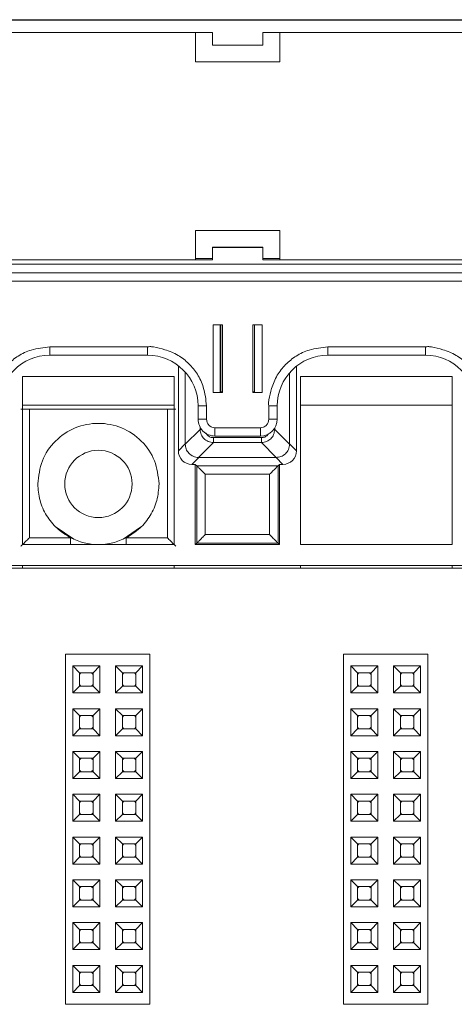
# Paper-space layout 'Blatt2' of a CAD drawing. Header units: millimetres. Extents: x 257 to 862, y 404 to 535.
# Tile 26 of 36: x 695 to 721, y 477 to 535. Entities that reach past the tile are written whole.
import ezdxf

# ---------------------------------------------------------------- set-up
doc = ezdxf.new("R2010")
doc.units = ezdxf.units.MM

psp = doc.layouts.new('Blatt2')

# ---------------------------------------------------------------- linework, layer by layer
at = {"color": 7, "linetype": 'Continuous', "lineweight": 15}
for p, q in [((642.597, 535.141), (806.897, 535.141)), ((699.497, 535.16), (683.997, 535.16)), ((699.497, 535.16), (700.497, 535.16)), ((715.997, 535.16), (700.497, 535.16)), ((715.997, 535.16), (716.997, 535.16)), ((732.497, 535.16), (716.997, 535.16)), ((693.247, 534.391), (706.747, 534.391)), ((705.747, 534.391), (705.747, 532.65)), ((706.747, 533.641), (706.747, 534.391)), ((709.747, 534.391), (723.247, 534.391)), ((709.747, 534.391), (709.747, 533.641)), ((710.747, 532.65), (710.747, 534.391)), ((709.747, 533.641), (706.747, 533.641)), ((705.747, 532.66), (710.747, 532.66)), ((705.747, 532.65), (710.747, 532.65)), ((710.747, 522.65), (705.747, 522.65)), ((705.747, 522.65), (705.747, 520.9)), ((710.747, 520.9), (710.747, 522.65)), ((706.747, 521.646), (706.747, 521.642)), ((709.747, 521.646), (706.747, 521.646)), ((706.747, 520.892), (706.747, 521.642)), ((706.747, 521.642), (709.747, 521.642)), ((709.747, 521.642), (709.747, 521.646)), ((709.747, 521.642), (709.747, 520.892)), ((642.597, 520.642), (806.897, 520.642)), ((706.747, 520.892), (693.247, 520.892)), ((705.747, 520.9), (694.247, 520.9)), ((705.747, 520.972), (706.747, 520.972)), ((709.747, 520.972), (710.747, 520.972)), ((723.247, 520.892), (709.747, 520.892)), ((722.247, 520.9), (710.747, 520.9)), ((642.597, 520.137), (806.897, 520.137)), ((806.897, 520.135), (642.597, 520.135)), ((642.597, 519.63), (806.897, 519.63)), ((707.347, 517.031), (706.797, 517.031)), ((706.797, 517.031), (706.797, 513.031)), ((707.219, 513.042), (707.219, 517.031)), ((707.347, 513.031), (707.347, 517.031)), ((709.147, 517.031), (709.147, 513.031)), ((709.697, 517.031), (709.147, 517.031)), ((709.247, 517.031), (709.247, 513.042)), ((709.697, 513.031), (709.697, 517.031)), ((702.897, 515.731), (697.097, 515.731)), ((697.097, 515.235), (697.097, 515.731)), ((702.897, 515.235), (702.897, 515.731)), ((719.397, 515.731), (713.597, 515.731)), ((713.597, 515.235), (713.597, 515.731)), ((719.397, 515.235), (719.397, 515.731)), ((697.097, 515.235), (702.897, 515.235)), ((713.597, 515.235), (719.397, 515.235)), ((704.729, 514.611), (704.729, 509.555)), ((711.737, 509.555), (711.737, 514.589)), ((704.483, 513.963), (695.483, 513.963)), ((695.483, 513.963), (695.483, 503.99)), ((704.483, 503.99), (704.483, 513.963)), ((705.137, 509.964), (705.137, 514.231)), ((711.329, 514.198), (711.329, 509.964)), ((720.983, 513.963), (711.983, 513.963)), ((711.983, 513.963), (711.983, 503.99)), ((720.983, 503.99), (720.983, 513.963)), ((706.797, 513.031), (707.347, 513.031)), ((707.219, 513.059), (707.247, 513.059)), ((707.347, 513.042), (707.219, 513.042)), ((709.247, 513.042), (709.147, 513.042)), ((709.147, 513.031), (709.697, 513.031)), ((695.483, 512.266), (704.483, 512.266)), ((705.897, 512.235), (705.897, 511.435)), ((706.397, 511.431), (706.397, 512.231)), ((710.097, 512.231), (710.097, 511.431)), ((710.597, 511.435), (710.597, 512.235)), ((711.983, 512.266), (720.983, 512.266)), ((695.885, 504.392), (695.885, 512.033)), ((695.885, 512.033), (704.081, 512.033)), ((704.081, 504.392), (704.081, 512.033)), ((706.018, 510.832), (705.137, 509.95)), ((709.597, 510.931), (706.897, 510.931)), ((706.897, 510.435), (706.897, 510.931)), ((709.597, 510.435), (709.597, 510.931)), ((711.329, 509.95), (710.448, 510.832)), ((704.729, 509.555), (705.137, 509.964)), ((705.137, 509.95), (705.137, 509.964)), ((705.924, 509.164), (706.805, 510.045)), ((706.805, 510.34), (709.661, 510.34)), ((706.805, 510.34), (706.805, 510.045)), ((706.805, 510.045), (709.661, 510.045)), ((706.897, 510.435), (709.597, 510.435)), ((709.661, 510.34), (709.661, 510.045)), ((709.661, 510.045), (710.542, 509.164)), ((711.329, 509.964), (711.329, 509.95)), ((711.329, 509.964), (711.737, 509.555)), ((705.937, 509.164), (705.529, 508.755)), ((705.529, 508.755), (705.733, 508.755)), ((705.733, 508.755), (705.822, 508.666)), ((705.733, 508.755), (705.733, 503.99)), ((705.937, 509.164), (705.924, 509.164)), ((710.529, 509.164), (705.937, 509.164)), ((710.542, 509.164), (710.529, 509.164)), ((710.529, 509.164), (710.937, 508.755)), ((710.644, 508.666), (710.733, 508.755)), ((710.733, 508.755), (710.937, 508.755)), ((710.733, 503.99), (710.733, 508.755)), ((705.822, 508.666), (710.644, 508.666)), ((705.822, 508.666), (705.822, 504.079)), ((710.144, 508.166), (706.322, 508.166)), ((706.322, 508.166), (706.322, 504.579)), ((710.144, 504.579), (710.144, 508.166)), ((710.644, 504.079), (710.644, 508.666)), ((697.479, 505.016), (698.52, 504.32)), ((701.446, 504.32), (702.486, 505.016)), ((698.329, 504.392), (695.885, 504.392)), ((704.081, 504.392), (701.637, 504.392)), ((705.733, 503.99), (705.822, 504.079)), ((705.822, 504.079), (710.644, 504.079)), ((706.322, 504.579), (710.144, 504.579)), ((710.733, 503.99), (710.644, 504.079)), ((695.483, 503.99), (704.483, 503.99)), ((705.733, 503.99), (710.733, 503.99)), ((711.983, 503.99), (720.983, 503.99)), ((826.514, 502.59), (259.333, 502.59)), ((807.233, 502.74), (642.233, 502.74)), ((695.483, 502.59), (695.483, 502.74)), ((704.483, 502.74), (704.483, 502.59)), ((711.983, 502.59), (711.983, 502.74)), ((720.983, 502.59), (720.983, 502.74)), ((698.033, 476.69), (698.033, 497.49)), ((698.033, 497.49), (703.033, 497.49)), ((703.033, 476.69), (703.033, 497.49)), ((714.533, 497.49), (719.533, 497.49)), ((714.533, 476.69), (714.533, 497.49)), ((719.533, 476.69), (719.533, 497.49)), ((698.463, 496.78), (700.063, 496.78)), ((698.463, 495.18), (698.463, 496.78)), ((698.463, 496.78), (698.863, 496.38)), ((699.663, 496.38), (700.063, 496.78)), ((700.063, 496.78), (700.063, 495.18)), ((701.003, 495.18), (701.003, 496.78)), ((701.003, 496.78), (701.403, 496.38)), ((701.003, 496.78), (702.603, 496.78)), ((702.203, 496.38), (702.603, 496.78)), ((702.603, 496.78), (702.603, 495.18)), ((714.963, 496.78), (716.563, 496.78)), ((714.963, 495.18), (714.963, 496.78)), ((714.963, 496.78), (715.363, 496.38)), ((716.163, 496.38), (716.563, 496.78)), ((716.563, 496.78), (716.563, 495.18)), ((717.503, 496.78), (719.103, 496.78)), ((717.503, 495.18), (717.503, 496.78)), ((717.503, 496.78), (717.903, 496.38)), ((718.703, 496.38), (719.103, 496.78)), ((719.103, 496.78), (719.103, 495.18)), ((698.863, 495.58), (698.863, 496.38)), ((698.863, 496.38), (699.663, 496.38)), ((699.663, 496.38), (699.663, 495.58)), ((701.403, 495.58), (701.403, 496.38)), ((701.403, 496.38), (702.203, 496.38)), ((702.203, 496.38), (702.203, 495.58)), ((715.363, 496.38), (716.163, 496.38)), ((715.363, 495.58), (715.363, 496.38)), ((716.163, 496.38), (716.163, 495.58)), ((717.903, 496.38), (718.703, 496.38)), ((717.903, 495.58), (717.903, 496.38)), ((718.703, 496.38), (718.703, 495.58)), ((698.463, 495.18), (698.863, 495.58)), ((699.663, 495.58), (698.863, 495.58)), ((700.063, 495.18), (699.663, 495.58)), ((701.003, 495.18), (701.403, 495.58)), ((702.203, 495.58), (701.403, 495.58)), ((702.603, 495.18), (702.203, 495.58)), ((714.963, 495.18), (715.363, 495.58)), ((716.163, 495.58), (715.363, 495.58)), ((716.563, 495.18), (716.163, 495.58)), ((717.503, 495.18), (717.903, 495.58)), ((718.703, 495.58), (717.903, 495.58)), ((719.103, 495.18), (718.703, 495.58)), ((700.063, 495.18), (698.463, 495.18)), ((702.603, 495.18), (701.003, 495.18)), ((716.563, 495.18), (714.963, 495.18)), ((719.103, 495.18), (717.503, 495.18)), ((698.463, 494.24), (700.063, 494.24)), ((698.463, 492.64), (698.463, 494.24)), ((698.463, 494.24), (698.863, 493.84)), ((699.663, 493.84), (700.063, 494.24)), ((700.063, 494.24), (700.063, 492.64)), ((701.003, 494.24), (702.603, 494.24)), ((701.003, 492.64), (701.003, 494.24)), ((701.003, 494.24), (701.403, 493.84)), ((702.203, 493.84), (702.603, 494.24)), ((702.603, 494.24), (702.603, 492.64)), ((714.963, 494.24), (716.563, 494.24)), ((714.963, 492.64), (714.963, 494.24)), ((714.963, 494.24), (715.363, 493.84)), ((716.163, 493.84), (716.563, 494.24)), ((716.563, 494.24), (716.563, 492.64)), ((717.503, 494.24), (719.103, 494.24)), ((717.503, 492.64), (717.503, 494.24)), ((717.503, 494.24), (717.903, 493.84)), ((718.703, 493.84), (719.103, 494.24)), ((719.103, 494.24), (719.103, 492.64)), ((698.863, 493.84), (699.663, 493.84)), ((698.863, 493.04), (698.863, 493.84)), ((699.663, 493.84), (699.663, 493.04)), ((701.403, 493.04), (701.403, 493.84)), ((701.403, 493.84), (702.203, 493.84)), ((702.203, 493.84), (702.203, 493.04)), ((715.363, 493.84), (716.163, 493.84)), ((715.363, 493.04), (715.363, 493.84)), ((716.163, 493.84), (716.163, 493.04)), ((717.903, 493.84), (718.703, 493.84)), ((717.903, 493.04), (717.903, 493.84)), ((718.703, 493.84), (718.703, 493.04)), ((698.463, 492.64), (698.863, 493.04)), ((699.663, 493.04), (698.863, 493.04)), ((700.063, 492.64), (699.663, 493.04)), ((701.003, 492.64), (701.403, 493.04)), ((702.203, 493.04), (701.403, 493.04)), ((702.603, 492.64), (702.203, 493.04)), ((714.963, 492.64), (715.363, 493.04)), ((716.163, 493.04), (715.363, 493.04)), ((716.563, 492.64), (716.163, 493.04)), ((717.503, 492.64), (717.903, 493.04)), ((718.703, 493.04), (717.903, 493.04)), ((719.103, 492.64), (718.703, 493.04)), ((700.063, 492.64), (698.463, 492.64)), ((702.603, 492.64), (701.003, 492.64)), ((716.563, 492.64), (714.963, 492.64)), ((719.103, 492.64), (717.503, 492.64)), ((698.463, 490.1), (698.463, 491.7)), ((698.463, 491.7), (698.863, 491.3)), ((698.463, 491.7), (700.063, 491.7)), ((698.863, 490.5), (698.863, 491.3)), ((698.863, 491.3), (699.663, 491.3)), ((699.663, 491.3), (700.063, 491.7)), ((699.663, 491.3), (699.663, 490.5)), ((700.063, 491.7), (700.063, 490.1)), ((701.003, 491.7), (702.603, 491.7)), ((701.003, 490.1), (701.003, 491.7)), ((701.003, 491.7), (701.403, 491.3)), ((701.403, 491.3), (702.203, 491.3)), ((701.403, 490.5), (701.403, 491.3)), ((702.203, 491.3), (702.603, 491.7)), ((702.203, 491.3), (702.203, 490.5)), ((702.603, 491.7), (702.603, 490.1)), ((714.963, 491.7), (716.563, 491.7)), ((714.963, 490.1), (714.963, 491.7)), ((714.963, 491.7), (715.363, 491.3)), ((715.363, 490.5), (715.363, 491.3)), ((715.363, 491.3), (716.163, 491.3)), ((716.163, 491.3), (716.563, 491.7)), ((716.163, 491.3), (716.163, 490.5)), ((716.563, 491.7), (716.563, 490.1)), ((717.503, 491.7), (719.103, 491.7)), ((717.503, 490.1), (717.503, 491.7)), ((717.503, 491.7), (717.903, 491.3)), ((717.903, 491.3), (718.703, 491.3)), ((717.903, 490.5), (717.903, 491.3)), ((718.703, 491.3), (719.103, 491.7)), ((718.703, 491.3), (718.703, 490.5)), ((719.103, 491.7), (719.103, 490.1)), ((698.463, 490.1), (698.863, 490.5)), ((700.063, 490.1), (698.463, 490.1)), ((699.663, 490.5), (698.863, 490.5)), ((700.063, 490.1), (699.663, 490.5)), ((701.003, 490.1), (701.403, 490.5)), ((702.603, 490.1), (701.003, 490.1)), ((702.203, 490.5), (701.403, 490.5)), ((702.603, 490.1), (702.203, 490.5)), ((714.963, 490.1), (715.363, 490.5)), ((716.563, 490.1), (714.963, 490.1)), ((716.163, 490.5), (715.363, 490.5)), ((716.563, 490.1), (716.163, 490.5)), ((717.503, 490.1), (717.903, 490.5)), ((719.103, 490.1), (717.503, 490.1)), ((718.703, 490.5), (717.903, 490.5)), ((719.103, 490.1), (718.703, 490.5)), ((698.463, 487.56), (698.463, 489.16)), ((698.463, 489.16), (698.863, 488.76)), ((698.463, 489.16), (700.063, 489.16)), ((699.663, 488.76), (700.063, 489.16)), ((700.063, 489.16), (700.063, 487.56)), ((701.003, 489.16), (702.603, 489.16)), ((701.003, 487.56), (701.003, 489.16)), ((701.003, 489.16), (701.403, 488.76)), ((702.203, 488.76), (702.603, 489.16)), ((702.603, 489.16), (702.603, 487.56)), ((714.963, 489.16), (716.563, 489.16)), ((714.963, 489.16), (715.363, 488.76)), ((714.963, 487.56), (714.963, 489.16)), ((716.163, 488.76), (716.563, 489.16)), ((716.563, 489.16), (716.563, 487.56)), ((717.503, 489.16), (719.103, 489.16)), ((717.503, 489.16), (717.903, 488.76)), ((717.503, 487.56), (717.503, 489.16)), ((718.703, 488.76), (719.103, 489.16)), ((719.103, 489.16), (719.103, 487.56)), ((698.863, 487.96), (698.863, 488.76)), ((698.863, 488.76), (699.663, 488.76)), ((699.663, 488.76), (699.663, 487.96)), ((701.403, 488.76), (702.203, 488.76)), ((701.403, 487.96), (701.403, 488.76)), ((702.203, 488.76), (702.203, 487.96)), ((715.363, 488.76), (716.163, 488.76)), ((715.363, 487.96), (715.363, 488.76)), ((716.163, 488.76), (716.163, 487.96)), ((717.903, 488.76), (718.703, 488.76)), ((717.903, 487.96), (717.903, 488.76)), ((718.703, 488.76), (718.703, 487.96)), ((698.463, 487.56), (698.863, 487.96)), ((699.663, 487.96), (698.863, 487.96)), ((700.063, 487.56), (699.663, 487.96)), ((701.003, 487.56), (701.403, 487.96)), ((702.203, 487.96), (701.403, 487.96)), ((702.603, 487.56), (702.203, 487.96)), ((714.963, 487.56), (715.363, 487.96)), ((716.163, 487.96), (715.363, 487.96)), ((716.563, 487.56), (716.163, 487.96)), ((717.503, 487.56), (717.903, 487.96)), ((718.703, 487.96), (717.903, 487.96)), ((719.103, 487.56), (718.703, 487.96)), ((700.063, 487.56), (698.463, 487.56)), ((702.603, 487.56), (701.003, 487.56)), ((716.563, 487.56), (714.963, 487.56)), ((719.103, 487.56), (717.503, 487.56)), ((698.463, 486.62), (700.063, 486.62)), ((698.463, 486.62), (698.863, 486.22)), ((698.463, 485.02), (698.463, 486.62)), ((699.663, 486.22), (700.063, 486.62)), ((700.063, 486.62), (700.063, 485.02)), ((701.003, 486.62), (702.603, 486.62)), ((701.003, 485.02), (701.003, 486.62)), ((701.003, 486.62), (701.403, 486.22)), ((702.203, 486.22), (702.603, 486.62)), ((702.603, 486.62), (702.603, 485.02)), ((714.963, 486.62), (716.563, 486.62)), ((714.963, 485.02), (714.963, 486.62)), ((714.963, 486.62), (715.363, 486.22)), ((716.163, 486.22), (716.563, 486.62)), ((716.563, 486.62), (716.563, 485.02)), ((717.503, 486.62), (719.103, 486.62)), ((717.503, 486.62), (717.903, 486.22)), ((717.503, 485.02), (717.503, 486.62)), ((718.703, 486.22), (719.103, 486.62)), ((719.103, 486.62), (719.103, 485.02)), ((698.863, 486.22), (699.663, 486.22)), ((698.863, 485.42), (698.863, 486.22)), ((699.663, 486.22), (699.663, 485.42)), ((701.403, 486.22), (702.203, 486.22)), ((701.403, 485.42), (701.403, 486.22)), ((702.203, 486.22), (702.203, 485.42)), ((715.363, 486.22), (716.163, 486.22)), ((715.363, 485.42), (715.363, 486.22)), ((716.163, 486.22), (716.163, 485.42)), ((717.903, 486.22), (718.703, 486.22)), ((717.903, 485.42), (717.903, 486.22)), ((718.703, 486.22), (718.703, 485.42)), ((698.463, 485.02), (698.863, 485.42)), ((699.663, 485.42), (698.863, 485.42)), ((700.063, 485.02), (699.663, 485.42)), ((701.003, 485.02), (701.403, 485.42)), ((702.203, 485.42), (701.403, 485.42)), ((702.603, 485.02), (702.203, 485.42)), ((714.963, 485.02), (715.363, 485.42)), ((716.163, 485.42), (715.363, 485.42)), ((716.563, 485.02), (716.163, 485.42)), ((717.503, 485.02), (717.903, 485.42)), ((718.703, 485.42), (717.903, 485.42)), ((719.103, 485.02), (718.703, 485.42)), ((700.063, 485.02), (698.463, 485.02)), ((702.603, 485.02), (701.003, 485.02)), ((716.563, 485.02), (714.963, 485.02)), ((719.103, 485.02), (717.503, 485.02)), ((698.463, 484.08), (700.063, 484.08)), ((698.463, 482.48), (698.463, 484.08)), ((698.463, 484.08), (698.863, 483.68)), ((698.863, 483.68), (699.663, 483.68)), ((698.863, 482.88), (698.863, 483.68)), ((699.663, 483.68), (700.063, 484.08)), ((699.663, 483.68), (699.663, 482.88)), ((700.063, 484.08), (700.063, 482.48)), ((701.003, 484.08), (702.603, 484.08)), ((701.003, 482.48), (701.003, 484.08)), ((701.003, 484.08), (701.403, 483.68)), ((701.403, 483.68), (702.203, 483.68)), ((701.403, 482.88), (701.403, 483.68)), ((702.203, 483.68), (702.603, 484.08)), ((702.203, 483.68), (702.203, 482.88)), ((702.603, 484.08), (702.603, 482.48)), ((714.963, 482.48), (714.963, 484.08)), ((714.963, 484.08), (715.363, 483.68)), ((714.963, 484.08), (716.563, 484.08)), ((715.363, 482.88), (715.363, 483.68)), ((715.363, 483.68), (716.163, 483.68)), ((716.163, 483.68), (716.563, 484.08)), ((716.163, 483.68), (716.163, 482.88)), ((716.563, 484.08), (716.563, 482.48)), ((717.503, 484.08), (719.103, 484.08)), ((717.503, 482.48), (717.503, 484.08)), ((717.503, 484.08), (717.903, 483.68)), ((717.903, 483.68), (718.703, 483.68)), ((717.903, 482.88), (717.903, 483.68)), ((718.703, 483.68), (719.103, 484.08)), ((718.703, 483.68), (718.703, 482.88)), ((719.103, 484.08), (719.103, 482.48)), ((698.463, 482.48), (698.863, 482.88)), ((700.063, 482.48), (698.463, 482.48)), ((699.663, 482.88), (698.863, 482.88)), ((700.063, 482.48), (699.663, 482.88)), ((701.003, 482.48), (701.403, 482.88)), ((702.603, 482.48), (701.003, 482.48)), ((702.203, 482.88), (701.403, 482.88)), ((702.603, 482.48), (702.203, 482.88)), ((714.963, 482.48), (715.363, 482.88)), ((716.563, 482.48), (714.963, 482.48)), ((716.163, 482.88), (715.363, 482.88)), ((716.563, 482.48), (716.163, 482.88)), ((717.503, 482.48), (717.903, 482.88)), ((719.103, 482.48), (717.503, 482.48)), ((718.703, 482.88), (717.903, 482.88)), ((719.103, 482.48), (718.703, 482.88)), ((698.463, 481.54), (700.063, 481.54)), ((698.463, 481.54), (698.863, 481.14)), ((698.463, 479.94), (698.463, 481.54)), ((699.663, 481.14), (700.063, 481.54)), ((700.063, 481.54), (700.063, 479.94)), ((701.003, 481.54), (702.603, 481.54)), ((701.003, 481.54), (701.403, 481.14)), ((701.003, 479.94), (701.003, 481.54)), ((702.203, 481.14), (702.603, 481.54)), ((702.603, 481.54), (702.603, 479.94)), ((714.963, 481.54), (716.563, 481.54)), ((714.963, 479.94), (714.963, 481.54)), ((714.963, 481.54), (715.363, 481.14)), ((716.163, 481.14), (716.563, 481.54)), ((716.563, 481.54), (716.563, 479.94)), ((717.503, 481.54), (719.103, 481.54)), ((717.503, 479.94), (717.503, 481.54)), ((717.503, 481.54), (717.903, 481.14)), ((718.703, 481.14), (719.103, 481.54)), ((719.103, 481.54), (719.103, 479.94)), ((698.863, 481.14), (699.663, 481.14)), ((698.863, 480.34), (698.863, 481.14)), ((699.663, 481.14), (699.663, 480.34)), ((701.403, 481.14), (702.203, 481.14)), ((701.403, 480.34), (701.403, 481.14)), ((702.203, 481.14), (702.203, 480.34)), ((715.363, 480.34), (715.363, 481.14)), ((715.363, 481.14), (716.163, 481.14)), ((716.163, 481.14), (716.163, 480.34)), ((717.903, 481.14), (718.703, 481.14)), ((717.903, 480.34), (717.903, 481.14)), ((718.703, 481.14), (718.703, 480.34)), ((698.463, 479.94), (698.863, 480.34)), ((699.663, 480.34), (698.863, 480.34)), ((700.063, 479.94), (699.663, 480.34)), ((701.003, 479.94), (701.403, 480.34)), ((702.203, 480.34), (701.403, 480.34)), ((702.603, 479.94), (702.203, 480.34)), ((714.963, 479.94), (715.363, 480.34)), ((716.163, 480.34), (715.363, 480.34)), ((716.563, 479.94), (716.163, 480.34)), ((717.503, 479.94), (717.903, 480.34)), ((718.703, 480.34), (717.903, 480.34)), ((719.103, 479.94), (718.703, 480.34)), ((700.063, 479.94), (698.463, 479.94)), ((702.603, 479.94), (701.003, 479.94)), ((716.563, 479.94), (714.963, 479.94)), ((719.103, 479.94), (717.503, 479.94)), ((698.463, 479), (700.063, 479)), ((698.463, 477.4), (698.463, 479)), ((698.463, 479), (698.863, 478.6)), ((699.663, 478.6), (700.063, 479)), ((700.063, 479), (700.063, 477.4)), ((701.003, 479), (702.603, 479)), ((701.003, 477.4), (701.003, 479)), ((701.003, 479), (701.403, 478.6)), ((702.203, 478.6), (702.603, 479)), ((702.603, 479), (702.603, 477.4)), ((714.963, 479), (716.563, 479)), ((714.963, 477.4), (714.963, 479)), ((714.963, 479), (715.363, 478.6)), ((716.163, 478.6), (716.563, 479)), ((716.563, 479), (716.563, 477.4)), ((717.503, 479), (719.103, 479)), ((717.503, 479), (717.903, 478.6)), ((717.503, 477.4), (717.503, 479)), ((718.703, 478.6), (719.103, 479)), ((719.103, 479), (719.103, 477.4)), ((698.863, 477.8), (698.863, 478.6)), ((698.863, 478.6), (699.663, 478.6)), ((699.663, 478.6), (699.663, 477.8)), ((701.403, 477.8), (701.403, 478.6)), ((701.403, 478.6), (702.203, 478.6)), ((702.203, 478.6), (702.203, 477.8)), ((715.363, 478.6), (716.163, 478.6)), ((715.363, 477.8), (715.363, 478.6)), ((716.163, 478.6), (716.163, 477.8)), ((717.903, 478.6), (718.703, 478.6)), ((717.903, 477.8), (717.903, 478.6)), ((718.703, 478.6), (718.703, 477.8)), ((698.463, 477.4), (698.863, 477.8)), ((699.663, 477.8), (698.863, 477.8)), ((700.063, 477.4), (699.663, 477.8)), ((701.003, 477.4), (701.403, 477.8)), ((702.203, 477.8), (701.403, 477.8)), ((702.603, 477.4), (702.203, 477.8)), ((714.963, 477.4), (715.363, 477.8)), ((716.163, 477.8), (715.363, 477.8)), ((716.563, 477.4), (716.163, 477.8)), ((717.503, 477.4), (717.903, 477.8)), ((718.703, 477.8), (717.903, 477.8)), ((719.103, 477.4), (718.703, 477.8)), ((700.063, 477.4), (698.463, 477.4)), ((702.603, 477.4), (701.003, 477.4)), ((716.563, 477.4), (714.963, 477.4)), ((719.103, 477.4), (717.503, 477.4)), ((698.033, 476.69), (703.033, 476.69)), ((714.533, 476.69), (719.533, 476.69))]:
    psp.add_line(p, q, dxfattribs=at)
at = {"color": 8, "linetype": 'Continuous', "lineweight": 15}
for p, q in [((707.247, 513.059), (707.247, 517.031)), ((706.018, 510.958), (706.018, 510.832)), ((706.018, 510.832), (706.1, 510.832)), ((710.394, 510.832), (710.448, 510.832)), ((710.448, 510.832), (710.448, 510.909)), ((698.329, 503.99), (698.329, 504.392)), ((701.637, 503.99), (701.637, 504.392))]:
    psp.add_line(p, q, dxfattribs=at)
at = {"color": 7, "linetype": 'Continuous', "lineweight": 15, "flags": 128}
for points in [[(698.863, 496.28), (698.909, 496.333), (698.963, 496.38)], [(699.563, 496.38), (699.616, 496.333), (699.663, 496.28)], [(701.403, 496.28), (701.449, 496.333), (701.503, 496.38)], [(702.103, 496.38), (702.156, 496.333), (702.203, 496.28)], [(715.363, 496.28), (715.409, 496.333), (715.463, 496.38)], [(716.063, 496.38), (716.116, 496.333), (716.163, 496.28)], [(717.903, 496.28), (717.949, 496.333), (718.003, 496.38)], [(718.603, 496.38), (718.656, 496.333), (718.703, 496.28)], [(698.963, 495.58), (698.909, 495.626), (698.863, 495.68)], [(699.663, 495.68), (699.616, 495.626), (699.563, 495.58)], [(701.503, 495.58), (701.449, 495.626), (701.403, 495.68)], [(702.203, 495.68), (702.156, 495.626), (702.103, 495.58)], [(715.463, 495.58), (715.409, 495.626), (715.363, 495.68)], [(716.163, 495.68), (716.116, 495.626), (716.063, 495.58)], [(718.003, 495.58), (717.949, 495.626), (717.903, 495.68)], [(718.703, 495.68), (718.656, 495.626), (718.603, 495.58)], [(698.863, 493.74), (698.909, 493.793), (698.963, 493.84)], [(699.563, 493.84), (699.616, 493.793), (699.663, 493.74)], [(701.403, 493.74), (701.449, 493.793), (701.503, 493.84)], [(702.103, 493.84), (702.156, 493.793), (702.203, 493.74)], [(715.363, 493.74), (715.409, 493.793), (715.463, 493.84)], [(716.063, 493.84), (716.116, 493.793), (716.163, 493.74)], [(717.903, 493.74), (717.949, 493.793), (718.003, 493.84)], [(718.603, 493.84), (718.656, 493.793), (718.703, 493.74)], [(698.963, 493.04), (698.909, 493.086), (698.863, 493.14)], [(699.663, 493.14), (699.616, 493.086), (699.563, 493.04)], [(701.503, 493.04), (701.449, 493.086), (701.403, 493.14)], [(702.203, 493.14), (702.156, 493.086), (702.103, 493.04)], [(715.463, 493.04), (715.409, 493.086), (715.363, 493.14)], [(716.163, 493.14), (716.116, 493.086), (716.063, 493.04)], [(718.003, 493.04), (717.949, 493.086), (717.903, 493.14)], [(718.703, 493.14), (718.656, 493.086), (718.603, 493.04)], [(698.863, 491.2), (698.909, 491.253), (698.963, 491.3)], [(699.563, 491.3), (699.616, 491.253), (699.663, 491.2)], [(701.403, 491.2), (701.449, 491.253), (701.503, 491.3)], [(702.103, 491.3), (702.156, 491.253), (702.203, 491.2)], [(715.363, 491.2), (715.409, 491.253), (715.463, 491.3)], [(716.063, 491.3), (716.116, 491.253), (716.163, 491.2)], [(717.903, 491.2), (717.949, 491.253), (718.003, 491.3)], [(718.603, 491.3), (718.656, 491.253), (718.703, 491.2)], [(698.963, 490.5), (698.909, 490.546), (698.863, 490.6)], [(699.663, 490.6), (699.616, 490.546), (699.563, 490.5)], [(701.503, 490.5), (701.449, 490.546), (701.403, 490.6)], [(702.203, 490.6), (702.156, 490.546), (702.103, 490.5)], [(715.463, 490.5), (715.409, 490.546), (715.363, 490.6)], [(716.163, 490.6), (716.116, 490.546), (716.063, 490.5)], [(718.003, 490.5), (717.949, 490.546), (717.903, 490.6)], [(718.703, 490.6), (718.656, 490.546), (718.603, 490.5)], [(698.863, 488.66), (698.909, 488.713), (698.963, 488.76)], [(699.563, 488.76), (699.616, 488.713), (699.663, 488.66)], [(701.403, 488.66), (701.449, 488.713), (701.503, 488.76)], [(702.103, 488.76), (702.156, 488.713), (702.203, 488.66)], [(715.363, 488.66), (715.409, 488.713), (715.463, 488.76)], [(716.063, 488.76), (716.116, 488.713), (716.163, 488.66)], [(717.903, 488.66), (717.949, 488.713), (718.003, 488.76)], [(718.603, 488.76), (718.656, 488.713), (718.703, 488.66)], [(698.963, 487.96), (698.909, 488.006), (698.863, 488.06)], [(699.663, 488.06), (699.616, 488.006), (699.563, 487.96)], [(701.503, 487.96), (701.449, 488.006), (701.403, 488.06)], [(702.203, 488.06), (702.156, 488.006), (702.103, 487.96)], [(715.463, 487.96), (715.409, 488.006), (715.363, 488.06)], [(716.163, 488.06), (716.116, 488.006), (716.063, 487.96)], [(718.003, 487.96), (717.949, 488.006), (717.903, 488.06)], [(718.703, 488.06), (718.656, 488.006), (718.603, 487.96)], [(698.863, 486.12), (698.909, 486.173), (698.963, 486.22)], [(699.563, 486.22), (699.616, 486.173), (699.663, 486.12)], [(701.403, 486.12), (701.449, 486.173), (701.503, 486.22)], [(702.103, 486.22), (702.156, 486.173), (702.203, 486.12)], [(715.363, 486.12), (715.409, 486.173), (715.463, 486.22)], [(716.063, 486.22), (716.116, 486.173), (716.163, 486.12)], [(717.903, 486.12), (717.949, 486.173), (718.003, 486.22)], [(718.603, 486.22), (718.656, 486.173), (718.703, 486.12)], [(698.963, 485.42), (698.909, 485.466), (698.863, 485.52)], [(699.663, 485.52), (699.616, 485.466), (699.563, 485.42)], [(701.503, 485.42), (701.449, 485.466), (701.403, 485.52)], [(702.203, 485.52), (702.156, 485.466), (702.103, 485.42)], [(715.463, 485.42), (715.409, 485.466), (715.363, 485.52)], [(716.163, 485.52), (716.116, 485.466), (716.063, 485.42)], [(718.003, 485.42), (717.949, 485.466), (717.903, 485.52)], [(718.703, 485.52), (718.656, 485.466), (718.603, 485.42)], [(698.863, 483.58), (698.909, 483.633), (698.963, 483.68)], [(699.563, 483.68), (699.616, 483.633), (699.663, 483.58)], [(701.403, 483.58), (701.449, 483.633), (701.503, 483.68)], [(702.103, 483.68), (702.156, 483.633), (702.203, 483.58)], [(715.363, 483.58), (715.409, 483.633), (715.463, 483.68)], [(716.063, 483.68), (716.116, 483.633), (716.163, 483.58)], [(717.903, 483.58), (717.949, 483.633), (718.003, 483.68)], [(718.603, 483.68), (718.656, 483.633), (718.703, 483.58)], [(698.963, 482.88), (698.909, 482.926), (698.863, 482.98)], [(699.663, 482.98), (699.616, 482.926), (699.563, 482.88)], [(701.503, 482.88), (701.449, 482.926), (701.403, 482.98)], [(702.203, 482.98), (702.156, 482.926), (702.103, 482.88)], [(715.463, 482.88), (715.409, 482.926), (715.363, 482.98)], [(716.163, 482.98), (716.116, 482.926), (716.063, 482.88)], [(718.003, 482.88), (717.949, 482.926), (717.903, 482.98)], [(718.703, 482.98), (718.656, 482.926), (718.603, 482.88)], [(698.863, 481.04), (698.909, 481.093), (698.963, 481.14)], [(699.563, 481.14), (699.616, 481.093), (699.663, 481.04)], [(701.403, 481.04), (701.449, 481.093), (701.503, 481.14)], [(702.103, 481.14), (702.156, 481.093), (702.203, 481.04)], [(715.363, 481.04), (715.409, 481.093), (715.463, 481.14)], [(716.063, 481.14), (716.116, 481.093), (716.163, 481.04)], [(717.903, 481.04), (717.949, 481.093), (718.003, 481.14)], [(718.603, 481.14), (718.656, 481.093), (718.703, 481.04)], [(698.963, 480.34), (698.909, 480.386), (698.863, 480.44)], [(699.663, 480.44), (699.616, 480.386), (699.563, 480.34)], [(701.503, 480.34), (701.449, 480.386), (701.403, 480.44)], [(702.203, 480.44), (702.156, 480.386), (702.103, 480.34)], [(715.463, 480.34), (715.409, 480.386), (715.363, 480.44)], [(716.163, 480.44), (716.116, 480.386), (716.063, 480.34)], [(718.003, 480.34), (717.949, 480.386), (717.903, 480.44)], [(718.703, 480.44), (718.656, 480.386), (718.603, 480.34)], [(698.863, 478.5), (698.909, 478.553), (698.963, 478.6)], [(699.563, 478.6), (699.616, 478.553), (699.663, 478.5)], [(701.403, 478.5), (701.449, 478.553), (701.503, 478.6)], [(702.103, 478.6), (702.156, 478.553), (702.203, 478.5)], [(715.363, 478.5), (715.409, 478.553), (715.463, 478.6)], [(716.063, 478.6), (716.116, 478.553), (716.163, 478.5)], [(717.903, 478.5), (717.949, 478.553), (718.003, 478.6)], [(718.603, 478.6), (718.656, 478.553), (718.703, 478.5)], [(698.963, 477.8), (698.909, 477.846), (698.863, 477.9)], [(699.663, 477.9), (699.616, 477.846), (699.563, 477.8)], [(701.503, 477.8), (701.449, 477.846), (701.403, 477.9)], [(702.203, 477.9), (702.156, 477.846), (702.103, 477.8)], [(715.463, 477.8), (715.409, 477.846), (715.363, 477.9)], [(716.163, 477.9), (716.116, 477.846), (716.063, 477.8)], [(718.003, 477.8), (717.949, 477.846), (717.903, 477.9)], [(718.703, 477.9), (718.656, 477.846), (718.603, 477.8)]]:
    psp.add_lwpolyline(points, dxfattribs=at)
at = {"color": 7, "linetype": 'Continuous', "lineweight": 15}
psp.add_circle((699.983, 507.59), 2, dxfattribs=at)
for centre, radius, start, end in [((697.097, 512.235), 3, 89.99912, 179.99817), ((702.897, 512.235), 3, 0.00159, 90.00111), ((713.597, 512.235), 3, 89.99856, 179.99931), ((719.397, 512.235), 3, 0.00159, 90.00055), ((707.272, 510.193), 2.867, 88.50112, 90.50016), ((709.222, 510.197), 2.862, 89.49861, 91.50041), ((706.272, 526.503), 14.272, 268.49601, 270.50338), ((710.223, 526.503), 14.273, 269.49657, 271.50398), ((706.272, 525.743), 14.313, 268.49972, 270.50138), ((706.897, 511.435), 1, 180.00042, 270.00128), ((709.597, 511.435), 1, 269.99944, 359.99715), ((710.222, 525.744), 14.314, 269.49857, 271.50027)]:
    psp.add_arc(centre, radius, start, end, dxfattribs=at)
for centre, major_axis in [((705.529, 509.555), (-0.566, -0.566)), ((710.937, 509.555), (0.566, -0.566))]:
    psp.add_ellipse(centre, major_axis=major_axis, ratio=0.999924, start_param=5.497825, end_param=7.068545, dxfattribs=at)
for points, knots in [([(697.097, 515.731), (696.723, 515.691), (696.065, 515.621), (695.212, 515.225), (694.578, 514.698), (694.055, 514.054), (693.762, 513.314), (693.628, 512.745), (693.57, 512.394), (693.589, 512.277), (693.597, 512.231)], [0, 0, 0, 0, 0.2045493, 0.359432, 0.506037, 0.6526027, 0.8080243, 0.9356596, 0.9742082, 1, 1, 1, 1]), ([(706.397, 512.231), (706.358, 512.605), (706.288, 513.263), (705.892, 514.116), (705.365, 514.75), (704.721, 515.272), (703.981, 515.565), (703.411, 515.7), (703.061, 515.757), (702.944, 515.738), (702.897, 515.731)], [0, 0, 0, 0, 0.204545, 0.359432, 0.506035, 0.652601, 0.808024, 0.935657, 0.974204, 1, 1, 1, 1]), ([(713.597, 515.731), (713.223, 515.691), (712.565, 515.621), (711.712, 515.225), (711.078, 514.698), (710.555, 514.054), (710.262, 513.314), (710.128, 512.745), (710.07, 512.394), (710.089, 512.277), (710.097, 512.231)], [0, 0, 0, 0, 0.204544, 0.359432, 0.506037, 0.652603, 0.808024, 0.93566, 0.974208, 1, 1, 1, 1]), ([(722.897, 512.231), (722.858, 512.605), (722.788, 513.263), (722.392, 514.116), (721.865, 514.75), (721.221, 515.272), (720.481, 515.565), (719.911, 515.7), (719.561, 515.757), (719.444, 515.738), (719.397, 515.731)], [0, 0, 0, 0, 0.204545, 0.359435, 0.506039, 0.652605, 0.808028, 0.935662, 0.974209, 1, 1, 1, 1]), ([(695.385, 512.038), (695.388, 512.037), (695.394, 512.037), (695.437, 512.036), (695.497, 512.035), (695.59, 512.034), (695.722, 512.033), (695.834, 512.033), (695.885, 512.033)], [0, 0, 0, 0, 0.1564901, 0.3040581, 0.4426741, 0.5723601, 0.8039033, 1, 1, 1, 1]), ([(704.081, 512.033), (704.133, 512.033), (704.245, 512.033), (704.377, 512.034), (704.471, 512.035), (704.53, 512.036), (704.572, 512.037), (704.578, 512.037), (704.581, 512.038)], [0, 0, 0, 0, 0.198664, 0.431058, 0.560544, 0.698519, 0.845008, 1, 1, 1, 1]), ([(703.583, 507.59), (703.529, 508.061), (703.421, 509.003), (702.588, 510.201), (701.398, 511.002), (699.983, 511.283), (698.568, 511.002), (697.378, 510.201), (696.545, 509.003), (696.437, 508.061), (696.383, 507.59)], [0, 0, 0, 0, 0.125, 0.250001, 0.375001, 0.499999, 0.625001, 0.75, 0.875, 1, 1, 1, 1]), ([(706.897, 510.931), (706.834, 510.937), (706.737, 510.948), (706.621, 511.01), (706.541, 511.075), (706.476, 511.154), (706.414, 511.271), (706.404, 511.368), (706.397, 511.431)], [0, 0, 0, 0, 0.23942, 0.369367, 0.499987, 0.629936, 0.760551, 1, 1, 1, 1]), ([(710.097, 511.431), (710.09, 511.368), (710.08, 511.271), (710.018, 511.154), (709.953, 511.075), (709.874, 511.01), (709.757, 510.948), (709.66, 510.937), (709.597, 510.931)], [0, 0, 0, 0, 0.239448, 0.369371, 0.500009, 0.629916, 0.760544, 1, 1, 1, 1]), ([(706.805, 510.045), (706.699, 510.058), (706.494, 510.084), (706.239, 510.266), (706.058, 510.521), (706.032, 510.726), (706.018, 510.832)], [0, 0, 0, 0, 0.256876, 0.500001, 0.743107, 1, 1, 1, 1]), ([(710.448, 510.832), (710.434, 510.726), (710.408, 510.521), (710.227, 510.266), (709.971, 510.084), (709.766, 510.058), (709.661, 510.045)], [0, 0, 0, 0, 0.256872, 0.499995, 0.743097, 1, 1, 1, 1]), ([(705.924, 509.164), (705.869, 509.168), (705.761, 509.176), (705.56, 509.246), (705.343, 509.399), (705.172, 509.66), (705.148, 509.858), (705.137, 509.95)], [0, 0, 0, 0, 0.134644, 0.265606, 0.515517, 0.772357, 1, 1, 1, 1]), ([(711.329, 509.95), (711.324, 509.896), (711.316, 509.787), (711.247, 509.587), (711.093, 509.37), (710.833, 509.199), (710.635, 509.175), (710.542, 509.164)], [0, 0, 0, 0, 0.13464, 0.265594, 0.515517, 0.772347, 1, 1, 1, 1]), ([(706.322, 508.166), (706.256, 508.232), (706.129, 508.359), (705.987, 508.501), (705.901, 508.587), (705.857, 508.632), (705.828, 508.66), (705.824, 508.664), (705.822, 508.666)], [0, 0, 0, 0, 0.293971, 0.56613, 0.688666, 0.800286, 0.90316, 1, 1, 1, 1]), ([(710.644, 508.666), (710.642, 508.664), (710.637, 508.66), (710.605, 508.629), (710.556, 508.579), (710.465, 508.487), (710.324, 508.347), (710.203, 508.226), (710.144, 508.166)], [0, 0, 0, 0, 0.101455, 0.209908, 0.328446, 0.459457, 0.734499, 1, 1, 1, 1]), ([(696.383, 507.59), (696.409, 507.261), (696.461, 506.605), (696.874, 505.697), (697.49, 504.913), (698.05, 504.566), (698.329, 504.392)], [0, 0, 0, 0, 0.250001, 0.500002, 0.750004, 1, 1, 1, 1]), ([(701.637, 504.392), (701.916, 504.566), (702.476, 504.913), (703.092, 505.697), (703.505, 506.605), (703.557, 507.261), (703.583, 507.59)], [0, 0, 0, 0, 0.25, 0.500001, 0.75, 1, 1, 1, 1]), ([(695.885, 504.392), (695.824, 504.331), (695.702, 504.209), (695.561, 504.067), (695.47, 503.977), (695.421, 503.929), (695.391, 503.898), (695.387, 503.894), (695.385, 503.892)], [0, 0, 0, 0, 0.270526, 0.543706, 0.673564, 0.79118, 0.898952, 1, 1, 1, 1]), ([(698.329, 504.392), (698.593, 504.278), (699.12, 504.05), (699.983, 503.96), (700.846, 504.05), (701.373, 504.278), (701.637, 504.392)], [0, 0, 0, 0, 0.250003, 0.500004, 0.750005, 1, 1, 1, 1]), ([(704.581, 503.892), (704.579, 503.894), (704.575, 503.898), (704.545, 503.929), (704.496, 503.977), (704.405, 504.067), (704.264, 504.209), (704.141, 504.331), (704.081, 504.392)], [0, 0, 0, 0, 0.1010161, 0.2087815, 0.3264068, 0.4563018, 0.7294803, 1, 1, 1, 1]), ([(705.822, 504.079), (705.823, 504.08), (705.827, 504.084), (705.854, 504.11), (705.9, 504.156), (705.986, 504.243), (706.129, 504.386), (706.256, 504.513), (706.322, 504.579)], [0, 0, 0, 0, 0.0851844, 0.1940346, 0.3072802, 0.4339603, 0.7060761, 1, 1, 1, 1]), ([(710.644, 504.079), (710.642, 504.081), (710.637, 504.085), (710.606, 504.117), (710.557, 504.166), (710.465, 504.257), (710.324, 504.398), (710.203, 504.519), (710.144, 504.579)], [0, 0, 0, 0, 0.101458, 0.209909, 0.328436, 0.459454, 0.734498, 1, 1, 1, 1])]:
    psp.add_open_spline(points, degree=3, knots=knots, dxfattribs=at)
at = {"color": 8, "linetype": 'Continuous', "lineweight": 15}
for points, knots in [([(706.367, 510.611), (706.376, 510.592), (706.4, 510.543), (706.458, 510.477), (706.535, 510.415), (706.623, 510.371), (706.714, 510.344), (706.776, 510.341), (706.805, 510.34)], [0, 0, 0, 0, 0.118573, 0.300112, 0.477703, 0.659583, 0.840672, 1, 1, 1, 1]), ([(709.661, 510.34), (709.727, 510.347), (709.825, 510.358), (709.941, 510.422), (710.015, 510.485), (710.063, 510.539), (710.08, 510.574), (710.083, 510.58)], [0, 0, 0, 0, 0.386369, 0.576839, 0.771271, 0.961557, 1, 1, 1, 1])]:
    psp.add_open_spline(points, degree=3, knots=knots, dxfattribs=at)

doc.saveas('drawing.dxf')
